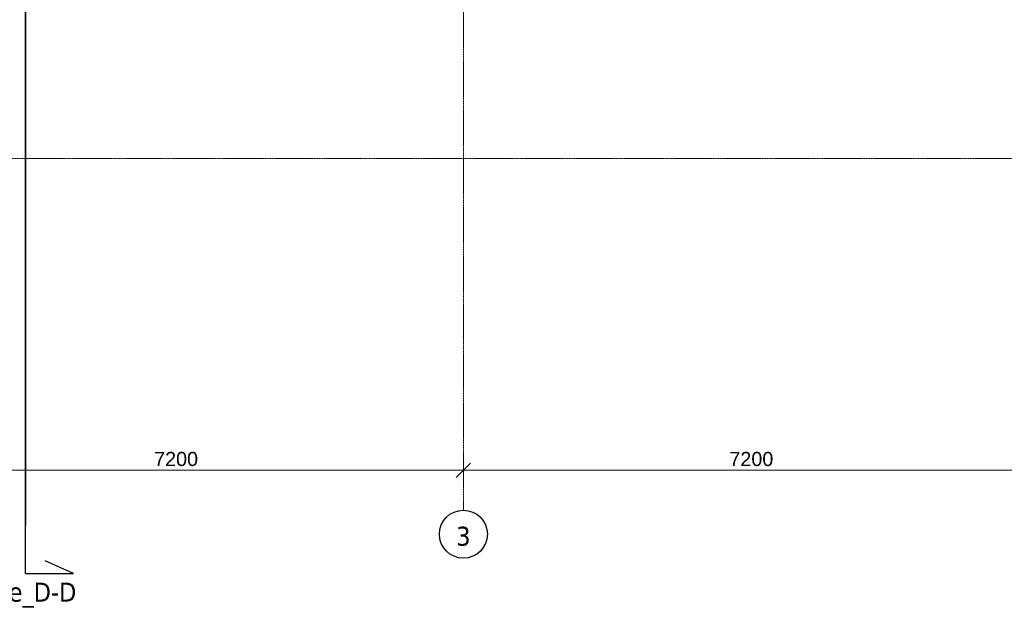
# Model space of a CAD drawing. Header units: millimetres. Extents: x -3388 to 301539, y -5590 to 54660.
# Tile 192 of 216: x 93447 to 105770, y -5590 to 1739. Entities that reach past the tile are written whole.
import ezdxf

# ---------------------------------------------------------------- set-up
doc = ezdxf.new("R2010")
doc.units = ezdxf.units.MM
doc.linetypes.add('doorsnede', pattern=[23, 10, -1, 0, -1, 10, -1])
doc.linetypes.add('stramienlijn', pattern=[21, 12, -3, 3, -3])
for name, color, linetype, lineweight in [('A-ANNO-DIMS', 211, 'Continuous', 9), ('A-ANNO-DIMS-100', 211, 'Continuous', 9), ('G-ANNO-SYMB', 111, 'Continuous', 50), ('S-GRID', 1, 'Continuous', 9), ('S-GRID-IDEN', 1, 'Continuous', 25)]:
    doc.layers.add(name, color=color, linetype=linetype, lineweight=lineweight)
doc.styles.add('Arial', font='arial.ttf', dxfattribs={"height": 177.035928})
doc.styles.add('Tahoma', font='tahoma.ttf', dxfattribs={"height": 238.040123})
doc.dimstyles.new('1_8', dxfattribs={"dimscale": 304.8, "dimtxt": 180, "dimasz": 0.590551, "dimexe": 0.426509, "dimexo": 0.0625, "dimgap": 0, "dimtad": 1, "dimdec": 3, "dimrnd": 0.001, "dimdsep": 46, "dimtxsty": 'Arial', "dimblk1": 'OBLIQUE', "dimblk2": 'OBLIQUE', "dimsah": 1, "dimcen": 0.09, "dimdle": 0.426509, "dimadec": 0, "dimazin": 2, "dimtfac": 1, "dimtdec": 4, "dimtix": 1, "dimtmove": 0, "dimatfit": 3, "dimfxl": 0.426509, "dimfxlon": 1, "dimtvp": 1, "dimtolj": 1, "dimtzin": 0, "dimarcsym": 2})

# ---------------------------------------------------------------- blocks, each defined once
blk = doc.blocks.new('Grid - 3_0 mm-242474-4e verdieping - bouwdeel 3_ 4_ 5')
at = {"layer": 'S-GRID-IDEN'}
blk.add_circle((0, 0), 3, dxfattribs=at)
blk = doc.blocks.new('Section - verticaal_onder_links-453773-4e verdieping - bouwdeel 3_ 4_ 5')
at = {"layer": 'G-ANNO-SYMB', "lineweight": 25}
for p, q in [((-6, 6), (-4.42, 2.44)), ((-6, 0), (-6, 6)), ((-6, 0), (0, 0))]:
    blk.add_line(p, q, dxfattribs=at)
blk = doc.blocks.new('DIMBLOCK13-4e verdieping - bouwdeel 3_ 4_ 5')
at = {"layer": 'A-ANNO-DIMS-100'}
for p, q in [((91800, -3770), (91800, -4030)), ((91800, -3900), (91800, -3770)), ((91800, -3900), (91890, -3810)), ((99000, -3770), (99000, -4030)), ((99000, -3900), (99000, -3770)), ((99000, -3900), (99090, -3810)), ((91800, -3900), (91710, -3990)), ((91800, -3900), (99000, -3900)), ((99000, -3900), (98910, -3990))]:
    blk.add_line(p, q, dxfattribs=at)
at = {"layer": 'A-ANNO-DIMS-100', "color": 0, "insert": (95129, -3670), "char_height": 177, "width": 651.32, "attachment_point": 1, "line_spacing_factor": 0.938532, "style": 'Arial'}
blk.add_mtext('7200', dxfattribs=at)
blk = doc.blocks.new('_Oblique')
at = {"color": 0, "linetype": 'ByBlock', "lineweight": -2}
blk.add_line((-0.5, -0.5), (0.5, 0.5), dxfattribs=at)
blk = doc.blocks.new('DIMBLOCK14-4e verdieping - bouwdeel 3_ 4_ 5')
at = {"layer": 'A-ANNO-DIMS-100'}
for p, q in [((99000, -3770), (99000, -4030)), ((99000, -3900), (99000, -3770)), ((99000, -3900), (99090, -3810)), ((106200, -3770), (106200, -4030)), ((106200, -3900), (106200, -3770)), ((106200, -3900), (106290, -3810)), ((99000, -3900), (98910, -3990)), ((99000, -3900), (106200, -3900)), ((106200, -3900), (106110, -3990))]:
    blk.add_line(p, q, dxfattribs=at)
at = {"layer": 'A-ANNO-DIMS-100', "color": 0, "insert": (102329, -3670), "char_height": 177, "width": 651.32, "attachment_point": 1, "line_spacing_factor": 0.938532, "style": 'Arial'}
blk.add_mtext('7200', dxfattribs=at)

msp = doc.modelspace()

# ---------------------------------------------------------------- linework, layer by layer
at = {"layer": 'G-ANNO-SYMB', "linetype": 'doorsnede', "lineweight": 35}
msp.add_line((93519.4785, -4593.1286), (93519.4785, 43603.5736), dxfattribs=at)
at = {"layer": 'S-GRID', "linetype": 'stramienlijn'}
for p, q in [((99000, 44000), (99000, -4400)), ((130950, 0), (-2788.087, 0))]:
    msp.add_line(p, q, dxfattribs=at)

# ---------------------------------------------------------------- block references
at = {"layer": 'G-ANNO-SYMB', "lineweight": 35, "extrusion": (0, 0, -1), "xscale": 99.99999999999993, "yscale": 99.99999999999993, "zscale": 99.99999999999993, "rotation": 90.00000000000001}
msp.add_blockref('Section - verticaal_onder_links-453773-4e verdieping - bouwdeel 3_ 4_ 5', (-93519.4785, -4593.1286), dxfattribs=at)
at = {"layer": 'S-GRID-IDEN', "xscale": 99.99999999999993, "yscale": 99.99999999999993, "zscale": 99.99999999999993, "rotation": 180}
msp.add_blockref('Grid - 3_0 mm-242474-4e verdieping - bouwdeel 3_ 4_ 5', (99000, -4700), dxfattribs=at)

# ---------------------------------------------------------------- texts
at = {"layer": 'G-ANNO-SYMB', "lineweight": 9, "insert": (93056.6876, -5306.1478), "char_height": 238.040123, "width": 2751, "attachment_point": 2, "line_spacing_factor": 1.000232, "style": 'Tahoma'}
msp.add_mtext('Doorsnede_D-D', dxfattribs=at)

# ---------------------------------------------------------------- dimensions: what is measured, and where the dimension line sits
at = {"layer": 'A-ANNO-DIMS'}
for base, p1, p2, picture, middle in [((99000, -3900), (91800, -3770), (99000, -3770), 'DIMBLOCK13-4e verdieping - bouwdeel 3_ 4_ 5', (95400, -3809.6102)), ((106200, -3900), (99000, -3770), (106200, -3770), 'DIMBLOCK14-4e verdieping - bouwdeel 3_ 4_ 5', (102600, -3809.6102))]:
    dim = msp.add_linear_dim(base=base, p1=p1, p2=p2, dimstyle='1_8', override={"dimpost": '<>', "dimfxl": 7200}, dxfattribs=at)
    dim.commit()
    dim.dimension.update_dxf_attribs({"geometry": picture, "text_midpoint": middle})

# ---------------------------------------------------------------- next in the draw order: texts
at = {"layer": 'S-GRID-IDEN', "lineweight": 9, "insert": (99000.1221, -4605.9577), "char_height": 238.0401, "width": 216, "attachment_point": 2, "line_spacing_factor": 1.000232, "style": 'Tahoma', "bg_fill": 3, "box_fill_scale": 1.25, "bg_fill_color": 0, "bg_fill_transparency": 0}
msp.add_mtext('3', dxfattribs=at)

doc.saveas('drawing.dxf')
